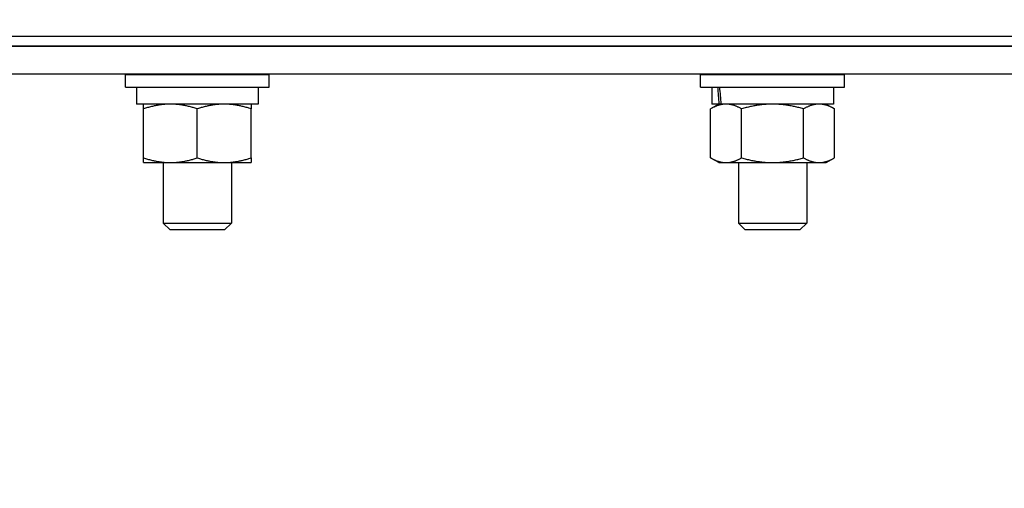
# Model space of a CAD drawing. Header units: inches. Extents: x 18 to 846, y -67 to 561.
# Tile 85 of 256: x 99.72 to 106.02, y 157.72 to 160.72. Entities that reach past the tile are written whole.
import ezdxf

# ---------------------------------------------------------------- set-up
doc = ezdxf.new("R2010")
doc.units = ezdxf.units.IN
doc.header["$LTSCALE"] = 24
doc.header["$MEASUREMENT"] = 0
doc.layers.add('Dimension (ANSI)', color=7, linetype='Continuous', lineweight=25)
doc.layers.add('Visible (ANSI)', color=7, linetype='Continuous', lineweight=30)
doc.styles.add('Note Text (ANSI)', font='tahoma.ttf')
doc.dimstyles.new('SB Fraction-16 (ANSI)', dxfattribs={"dimscale": 24, "dimtxt": 0.125, "dimasz": 0.098425, "dimexe": 0.125, "dimexo": 0.0625, "dimgap": 0.031496, "dimtad": 0, "dimtih": 1, "dimtoh": 1, "dimdec": 4, "dimrnd": 1e-08, "dimzin": 0, "dimdsep": 46, "dimlunit": 5, "dimtxsty": 'Note Text (ANSI)', "dimcen": 0.09, "dimdle": 0.393701, "dimclrd": 256, "dimclre": 256, "dimclrt": 256, "dimadec": 0, "dimazin": 3, "dimtfac": 0.96, "dimtofl": 0, "dimtmove": 0, "dimatfit": 3, "dimfxl": 1, "dimfrac": 2, "dimtolj": 1, "dimtzin": 12, "dimlwd": -1, "dimlwe": -1, "dimarcsym": 0})

# ---------------------------------------------------------------- blocks, each defined once
blk = doc.blocks.new('*D15')
at = {"layer": 'Defpoints', "color": 0, "transparency": 16777216}
for p in [(115.8191, 378.6679), (40.5863, 88.9562), (79.6941, 88.9562)]:
    blk.add_point(p, dxfattribs=at)
at = {"layer": 'Dimension (ANSI)', "transparency": 16777216}
for p, q in [((114.3191, 378.6679), (37.5863, 378.6679)), ((40.5863, 376.3057), (40.5863, 240.4618)), ((40.5863, 91.3184), (40.5863, 235.1622)), ((78.1941, 88.9562), (37.5863, 88.9562))]:
    blk.add_line(p, q, dxfattribs=at)
for points in [[(40.1926, 376.3057), (40.98, 376.3057), (40.5863, 378.6679)], [(40.1926, 91.3184), (40.98, 91.3184), (40.5863, 88.9562)]]:
    blk.add_solid(points, dxfattribs=at)
at = {"layer": 'Dimension (ANSI)', "transparency": 16777216, "insert": (31.4463, 239.7059), "char_height": 3, "attachment_point": 1, "style": 'Note Text (ANSI)'}
blk.add_mtext('\\A1;289 11/16', dxfattribs=at)

msp = doc.modelspace()

# ---------------------------------------------------------------- linework, layer by layer
at = {"layer": 'Visible (ANSI)'}
for p, q in [((94.394, 160.61375), (110.394, 160.61375)), ((94.394, 160.61375), (110.394, 160.61375)), ((110.394, 160.55125), (94.394, 160.55125)), ((94.394, 160.55125), (110.394, 160.55125)), ((110.394, 160.37195), (94.394, 160.37195)), ((100.39246, 160.36805), (101.31446, 160.36805)), ((100.39246, 160.28805), (100.39246, 160.36805)), ((100.63471, 160.37195), (100.63471, 160.36805)), ((101.07221, 160.37195), (101.07221, 160.36805)), ((101.31446, 160.28805), (101.31446, 160.36805)), ((104.07709, 160.36805), (104.99909, 160.36805)), ((104.07709, 160.28805), (104.07709, 160.36805)), ((104.31934, 160.37195), (104.31934, 160.36805)), ((104.75684, 160.37195), (104.75684, 160.36805)), ((104.99909, 160.28805), (104.99909, 160.36805)), ((100.39246, 160.28805), (101.31446, 160.28805)), ((100.46396, 160.28805), (100.46396, 160.25632)), ((101.24296, 160.28805), (101.24296, 160.17905)), ((104.07709, 160.28805), (104.99909, 160.28805)), ((104.14859, 160.28805), (104.14859, 160.17905)), ((104.92759, 160.28805), (104.92759, 160.17905)), ((101.24296, 160.17905), (100.4642, 160.17905)), ((100.50946, 159.83478), (100.50946, 160.14833)), ((100.85346, 159.83478), (100.85346, 160.14833)), ((101.19746, 159.83478), (101.19746, 160.14833)), ((104.19409, 160.17905), (104.14087, 160.14833)), ((104.14087, 159.83478), (104.14087, 160.14833)), ((104.19416, 160.17905), (104.14859, 160.17905)), ((104.20779, 160.17905), (104.19416, 160.17905)), ((104.92759, 160.17905), (104.20779, 160.17905)), ((104.33948, 159.83478), (104.33948, 160.14833)), ((104.7367, 159.83478), (104.7367, 160.14833)), ((104.88209, 160.17905), (104.9353, 160.14833)), ((104.9353, 159.83478), (104.9353, 160.14833)), ((104.19409, 159.80405), (104.14087, 159.83478)), ((104.88209, 159.80405), (104.9353, 159.83478)), ((100.50946, 159.80405), (100.68146, 159.80405)), ((100.63471, 159.80405), (100.63471, 159.41555)), ((100.68146, 159.80405), (101.02546, 159.80405)), ((101.02546, 159.80405), (101.19746, 159.80405)), ((101.07221, 159.80405), (101.07221, 159.41555)), ((104.19409, 159.80405), (104.24017, 159.80405)), ((104.24017, 159.80405), (104.53809, 159.80405)), ((104.31934, 159.80405), (104.31934, 159.41555)), ((104.53809, 159.80405), (104.836, 159.80405)), ((104.75684, 159.80405), (104.75684, 159.41555)), ((104.836, 159.80405), (104.88209, 159.80405)), ((100.63471, 159.41555), (101.07221, 159.41555)), ((100.67853, 159.37305), (100.63471, 159.41555)), ((101.0284, 159.37305), (100.67853, 159.37305)), ((101.0284, 159.37305), (101.07221, 159.41555)), ((104.31934, 159.41555), (104.75684, 159.41555)), ((104.36316, 159.37305), (104.31934, 159.41555)), ((104.71302, 159.37305), (104.36316, 159.37305)), ((104.71302, 159.37305), (104.75684, 159.41555))]:
    msp.add_line(p, q, dxfattribs=at)
for centre, major_axis, ratio, start_param, end_param in [((100.85346, 160.25632), (0, -2.20896), 0.176327, 4.712389, 4.7473769), ((104.53809, 160.10178), (0.19934, -2.20876), 0.1514982, 4.6142915, 4.663729), ((104.53809, 160.25632), (0.19934, -2.20876), 0.1514982, 4.6843528, 4.7337048)]:
    msp.add_ellipse(centre, major_axis=major_axis, ratio=ratio, start_param=start_param, end_param=end_param, dxfattribs=at)
for points in [[(100.50946, 160.14833), (100.50946, 160.17905), (100.50946, 160.17905)], [(100.68146, 160.17905), (100.60164, 160.17905), (100.50946, 160.14833)], [(100.85346, 160.14833), (100.76129, 160.17905), (100.68146, 160.17905)], [(101.02546, 160.17905), (100.94564, 160.17905), (100.85346, 160.14833)], [(101.19746, 160.14833), (101.10529, 160.17905), (101.02546, 160.17905)], [(101.19746, 160.17905), (101.19746, 160.17905), (101.19746, 160.14833)], [(104.24017, 160.17905), (104.19409, 160.17905), (104.14087, 160.14833)], [(104.33948, 160.14833), (104.28626, 160.17905), (104.24017, 160.17905)], [(104.53809, 160.17905), (104.44591, 160.17905), (104.33948, 160.14833)], [(104.7367, 160.14833), (104.63026, 160.17905), (104.53809, 160.17905)], [(104.836, 160.17905), (104.78991, 160.17905), (104.7367, 160.14833)], [(104.9353, 160.14833), (104.88209, 160.17905), (104.836, 160.17905)], [(100.50946, 159.80405), (100.50946, 159.80405), (100.50946, 159.83478)], [(100.50946, 159.83478), (100.60164, 159.80405), (100.68146, 159.80405)], [(100.68146, 159.80405), (100.76129, 159.80405), (100.85346, 159.83478)], [(100.85346, 159.83478), (100.94564, 159.80405), (101.02546, 159.80405)], [(101.02546, 159.80405), (101.10529, 159.80405), (101.19746, 159.83478)], [(101.19746, 159.83478), (101.19746, 159.80405), (101.19746, 159.80405)], [(104.14087, 159.83478), (104.19409, 159.80405), (104.24017, 159.80405)], [(104.24017, 159.80405), (104.28626, 159.80405), (104.33948, 159.83478)], [(104.33948, 159.83478), (104.44591, 159.80405), (104.53809, 159.80405)], [(104.53809, 159.80405), (104.63026, 159.80405), (104.7367, 159.83478)], [(104.7367, 159.83478), (104.78991, 159.80405), (104.836, 159.80405)], [(104.836, 159.80405), (104.88209, 159.80405), (104.9353, 159.83478)]]:
    msp.add_rational_spline(points, [1, 1.0379548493, 1], degree=2, dxfattribs=at)

# ---------------------------------------------------------------- dimensions: what is measured, and where the dimension line sits
at = {"layer": 'Dimension (ANSI)'}
dim = msp.add_linear_dim(base=(40.58635, 88.95616), p1=(115.81912, 378.66786), p2=(79.69412, 88.95616), angle=270, dimstyle='SB Fraction-16 (ANSI)', override={"dimgap": 0.031496, "dimdec": 4, "dimtol": 0, "dimlim": 0, "dimtp": 0, "dimtm": 0, "dimtdec": 2, "dimatfit": 1}, dxfattribs=at)
dim.commit()
dim.dimension.update_dxf_attribs({"geometry": '*D15', "text_midpoint": (40.58635, 237.81201), "dimtype": 160})

doc.saveas('drawing.dxf')
